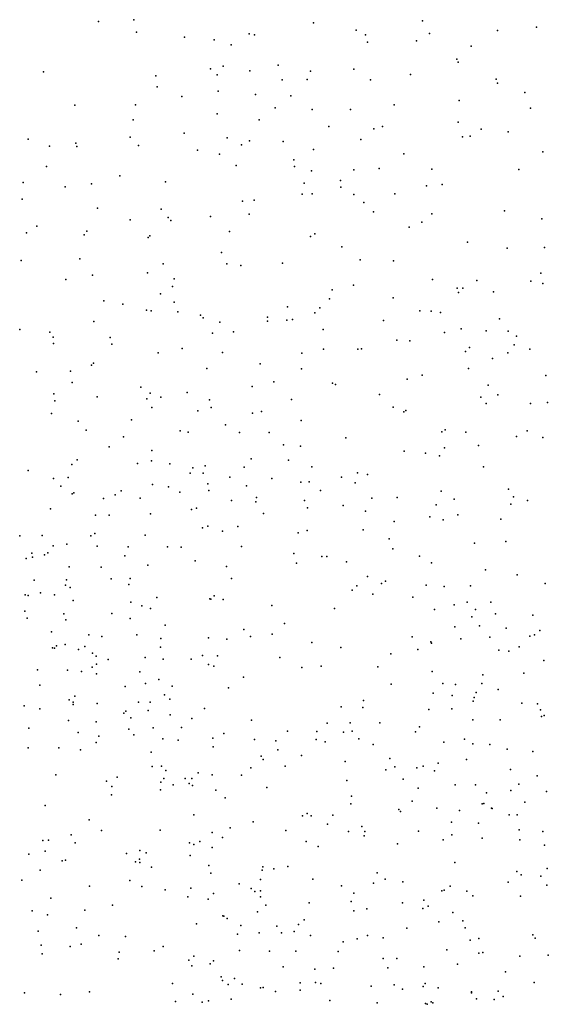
# Model space of a CAD drawing. Header units: metres. Extents: x -25 to 25, y -27.7 to 27.8.
# Tile 25 of 209: x -11.8 to -10.4, y -7.9 to -5.3. Entities that reach past the tile are written whole.
import ezdxf

# ---------------------------------------------------------------- set-up
doc = ezdxf.new("R2010")
doc.units = ezdxf.units.M

msp = doc.modelspace()

# ---------------------------------------------------------------- linework, layer by layer
for p in [(-11.6022, -5.3083, 16.8466), (-11.5085, -5.3036, 1.317), (-10.7372, -5.307, 17.9945), (-11.5012, -5.337, 16.9918), (-11.0277, -5.312, 17.7452), (-10.9138, -5.3312, 4.8352), (-10.5365, -5.3327, -6.6485), (-10.4327, -5.3235, 1.7434), (-11.3731, -5.3506, -6.3033), (-11.2934, -5.3573, 5.5628), (-11.1997, -5.3412, 1.497), (-11.1858, -5.3439, 5.2031), (-10.8891, -5.3443, 17.8538), (-10.8841, -5.3636, 1.618), (-10.7533, -5.3597, 4.7624), (-10.7184, -5.3405, 0.527), (-11.2479, -5.371, 17.4343), (-10.6067, -5.3746, 18.0489), (-10.6453, -5.4086, 1.7408), (-10.6419, -5.4167, 5.9244), (-11.7494, -5.4425, -6.0076), (-11.3037, -5.4347, 17.2185), (-11.2698, -5.4281, 1.623), (-11.1985, -5.4404, -6.4095), (-11.1227, -5.4248, 5.8667), (-11.0365, -5.4407, 1.7369), (-10.9206, -5.4357, 5.8975), (-11.4493, -5.4535, 1.5237), (-11.2858, -5.4508, 5.8503), (-11.1122, -5.464, 0.554), (-11.0449, -5.4631, 17.565), (-10.8763, -5.4641, 1.7918), (-10.7691, -5.4502, -6.6431), (-10.5397, -5.4624, 4.7143), (-11.4455, -5.4825, 16.8169), (-11.2829, -5.4946, 5.481), (-10.5369, -5.4735, 0.4689), (-11.3798, -5.509, 1.6944), (-11.1832, -5.5037, 5.2531), (-11.0886, -5.5067, -6.5153), (-10.6394, -5.5194, 17.9581), (-10.4632, -5.4982, 6.0315), (-11.6657, -5.5321, 0.7984), (-11.5038, -5.5313, -6.1556), (-11.1304, -5.539, 17.3168), (-11.0319, -5.5437, 5.0526), (-10.9289, -5.5436, -6.6062), (-10.8128, -5.5313, 17.7779), (-10.4482, -5.5395, 18.1045), (-11.5101, -5.5708, 0.7741), (-11.2855, -5.5552, 16.9169), (-11.1736, -5.5706, 5.9525), (-10.9871, -5.5886, 17.475), (-10.8666, -5.5948, 1.9231), (-10.844, -5.5892, 6.0331), (-10.6419, -5.5777, 0.4187), (-10.5803, -5.5958, 1.8442), (-11.7907, -5.6229, -5.8595), (-11.5177, -5.6171, 1.7652), (-11.374, -5.607, 0.709), (-11.259, -5.6187, 1.967), (-10.9016, -5.6233, 4.9675), (-10.6305, -5.6164, 4.7704), (-10.6094, -5.6146, 6.1312), (-10.5078, -5.603, -6.7689), (-11.733, -5.6412, 16.6376), (-11.6631, -5.6332, 1.68), (-11.66, -5.6425, -5.9577), (-11.4953, -5.6399, 16.6582), (-11.3383, -5.6519, 5.5571), (-11.2208, -5.6379, 16.7833), (-11.199, -5.6274, -6.4203), (-11.1089, -5.6289, 17.1008), (-11.0278, -5.6499, 17.2424), (-11.2797, -5.6627, 5.3936), (-11.0805, -5.6775, 16.9072), (-10.7872, -5.6622, 17.6701), (-10.4158, -5.6569, 0.3818), (-11.7415, -5.6953, 0.8131), (-11.2343, -5.6928, 6.0309), (-11.0787, -5.6955, 16.7493), (-10.9206, -5.7047, 17.3531), (-10.8523, -5.7009, 0.3931), (-10.7118, -5.7032, 1.9014), (-10.4797, -5.704, 6.23), (-11.5459, -5.7209, 2.0543), (-11.0331, -5.707, 0.4677), (-11.8036, -5.7382, 1.8608), (-11.692, -5.7496, 2.0114), (-11.621, -5.7419, 16.5964), (-11.4231, -5.7367, -6.1465), (-11.0534, -5.74, 5.1287), (-10.9556, -5.7334, 2.0252), (-10.9551, -5.7505, 16.9927), (-10.7264, -5.7473, 6.24), (-10.6845, -5.744, 0.3571), (-11.8067, -5.783, 16.6221), (-11.0584, -5.7699, -6.5508), (-11.0321, -5.7689, 6.1308), (-10.92, -5.7705, 17.1686), (-10.8107, -5.769, 17.4644), (-11.6051, -5.8069, 0.7873), (-11.4347, -5.8098, 2.2344), (-11.218, -5.7885, 2.1333), (-11.1864, -5.7854, 0.5651), (-10.894, -5.7914, 16.6193), (-11.4164, -5.8321, 5.6429), (-11.3031, -5.8296, -6.2651), (-11.1996, -5.8234, 16.4844), (-10.868, -5.8165, 16.7906), (-10.7122, -5.8225, 17.5841), (-10.5177, -5.8141, 17.8504), (-10.4179, -5.8354, 1.7758), (-11.7677, -5.8553, -5.7124), (-11.5181, -5.8383, -5.947), (-11.4092, -5.8401, 16.5268), (-10.7723, -5.8579, 16.4319), (-10.7391, -5.8446, -6.7477), (-11.7948, -5.8727, 2.2559), (-11.6409, -5.8778, 2.3282), (-11.6341, -5.8686, -5.8019), (-11.4694, -5.8855, 14.3893), (-11.4657, -5.8808, 14.1684), (-11.2525, -5.8696, 6.0077), (-11.0365, -5.8826, 2.044), (-11.0242, -5.8758, 16.3817), (-10.9524, -5.9105, -6.6137), (-10.6168, -5.898, 16.4421), (-10.511, -5.914, 0.2281), (-10.4111, -5.9122, 4.5739), (-11.6526, -5.9426, 14.2945), (-11.2743, -5.9255, 5.3139), (-11.8093, -5.9467, 2.5201), (-11.43, -5.9553, 5.4832), (-11.2595, -5.9558, 2.2303), (-11.2223, -5.9597, 14.1067), (-11.1109, -5.9542, 5.1817), (-10.9035, -5.9453, 0.3053), (-10.8145, -5.9472, 4.9678), (-11.6185, -5.9861, 16.4926), (-11.4719, -5.9795, -5.9042), (-10.4205, -5.9802, 17.8089), (-11.6897, -5.9974, -5.6721), (-11.4049, -6.0158, 0.6442), (-11.4, -5.996, 2.3087), (-10.9211, -6.0126, 6.2685), (-10.7098, -5.9975, 1.7738), (-10.6445, -6.0208, 0.1928), (-10.6288, -6.0203, 17.4898), (-10.5921, -5.9999, 4.7137), (-10.4479, -6.0021, 6.3478), (-10.4155, -6.0079, 1.7157), (-11.437, -6.0361, 5.6849), (-10.978, -6.0246, 5.0959), (-10.8153, -6.0466, 16.2515), (-10.6408, -6.0324, -6.7756), (-10.5474, -6.0302, 16.3526), (-11.5881, -6.0541, 0.7394), (-11.5378, -6.0635, -5.779), (-11.4004, -6.0583, 16.3516), (-11.0976, -6.0701, 13.9979), (-11.0115, -6.0733, 14.266), (-10.9855, -6.0494, -6.5559), (-11.4747, -6.0789, 14.0589), (-11.4619, -6.0814, 14.5626), (-11.3902, -6.0841, 5.3302), (-11.3298, -6.0927, -6.123), (-11.3226, -6.0998, 0.5204), (-11.1512, -6.0983, 0.3648), (-11.0249, -6.0865, 6.1396), (-10.7437, -6.0809, 17.0299), (-10.7142, -6.0819, 16.8742), (-10.6885, -6.0855, 6.4205), (-11.6151, -6.1092, 14.6195), (-11.2784, -6.111, 13.9683), (-11.1506, -6.1083, 5.9946), (-11.0996, -6.1059, -6.4343), (-11.0842, -6.104, 16.1744), (-10.8415, -6.1068, 0.183), (-10.5315, -6.1023, 16.5287), (-11.8131, -6.131, 14.6395), (-11.7328, -6.1377, 2.6549), (-11.7239, -6.1517, 16.4734), (-11.5712, -6.1526, 2.4985), (-11.2984, -6.1406, 16.2129), (-11.2422, -6.1371, 2.1199), (-11.0025, -6.1312, 0.2181), (-10.6782, -6.1392, 1.6762), (-10.6338, -6.1291, 14.0895), (-10.5664, -6.1347, 13.8553), (-10.5083, -6.1358, 0.1472), (-10.4862, -6.1484, 4.595), (-11.7226, -6.1681, 0.7484), (-11.5671, -6.1704, 5.6269), (-10.8052, -6.1592, -6.6552), (-10.7705, -6.1612, 14.2922), (-10.611, -6.1787, 16.7316), (-10.492, -6.1715, 16.3789), (-11.4435, -6.193, 2.3297), (-11.3794, -6.1817, 5.7575), (-11.2716, -6.192, 5.2619), (-11.0592, -6.194, 14.4548), (-11.0014, -6.1836, 1.8078), (-10.9099, -6.1837, 13.852), (-10.8997, -6.183, 16.1732), (-10.6221, -6.1897, 17.2737), (-10.5089, -6.193, 6.3818), (-10.4503, -6.1837, 17.5461), (-11.6209, -6.2264, -5.6391), (-11.6155, -6.2208, 14.0412), (-11.1703, -6.223, -6.3142), (-10.55, -6.2085, -6.7498), (-11.7683, -6.2444, -5.494), (-11.6774, -6.2418, 5.5284), (-11.3132, -6.2347, 0.4066), (-11.06, -6.2363, 13.866), (-10.7381, -6.253, 16.2295), (-10.6139, -6.2351, 13.7326), (-10.4073, -6.254, 16.5519), (-11.6726, -6.2724, 5.3588), (-11.1917, -6.2834, 0.2156), (-11.1343, -6.271, 16.0436), (-10.9773, -6.2741, 5.0788), (-10.9695, -6.2778, 6.1196), (-10.7783, -6.2633, 4.9154), (-10.5612, -6.2794, 0.0979), (-11.7215, -6.303, 2.6833), (-11.6064, -6.3104, 2.4657), (-11.4893, -6.2849, 14.7607), (-11.4643, -6.3009, 5.2923), (-11.3656, -6.2994, -6.0405), (-10.8519, -6.3042, 14.4679), (-10.5357, -6.3052, 16.2873), (-11.7193, -6.3215, 14.8471), (-11.4736, -6.3158, -5.8222), (-11.4356, -6.3116, 2.1905), (-11.3057, -6.3186, 5.7959), (-11.0866, -6.3179, 0.0841), (-10.5811, -6.3118, 16.9855), (-10.5667, -6.3287, 4.6672), (-10.4482, -6.3287, 16.7179), (-10.4027, -6.3263, 1.5969), (-11.728, -6.3556, 0.6756), (-11.4602, -6.3397, 5.6796), (-11.3369, -6.3485, 1.9785), (-11.3015, -6.3393, 16.03), (-11.191, -6.3547, 5.1769), (-11.1672, -6.3504, 13.8617), (-10.815, -6.3388, 1.6117), (-10.7869, -6.3508, 0.0076), (-10.7817, -6.3473, -6.6039), (-11.6573, -6.376, 14.0034), (-11.5142, -6.3719, 0.4969), (-11.2636, -6.3854, 14.7242), (-11.061, -6.3744, 14.6162), (-11.6359, -6.3997, 16.3448), (-11.3843, -6.4019, 14.8205), (-11.3629, -6.4054, 0.2692), (-11.226, -6.4062, 1.8082), (-11.1464, -6.4057, 5.911), (-10.6856, -6.4043, 4.776), (-10.6763, -6.3986, 1.5691), (-10.6211, -6.4051, -6.6431), (-10.4576, -6.4013, 17.1325), (-11.5358, -6.4174, 16.2242), (-11.1083, -6.4386, -6.3394), (-10.9417, -6.4201, -0.0717), (-10.5874, -6.4405, 14.5698), (-10.4862, -6.4167, 13.6873), (-10.4158, -6.4194, 4.5263), (-11.5738, -6.4445, 5.6554), (-11.4603, -6.4544, 13.9387), (-11.0626, -6.4426, 1.6677), (-10.786, -6.4559, 13.7197), (-10.729, -6.4615, -0.1014), (-10.6911, -6.4681, 16.1433), (-10.6785, -6.4474, 6.2936), (-11.6741, -6.4918, -5.5486), (-11.6598, -6.4794, 14.9678), (-11.4981, -6.4892, 0.3665), (-11.461, -6.4819, 14.9695), (-11.4124, -6.4894, 16.0656), (-11.1944, -6.4762, -0.0789), (-11.0952, -6.4795, 14.7487), (-11.7906, -6.5078, 5.1357), (-11.358, -6.5147, 0.0597), (-11.3507, -6.5, 1.8441), (-11.3231, -6.5146, 15.94), (-11.3173, -6.495, 5.7939), (-11.2137, -6.4985, -6.235), (-11.033, -6.4975, 15.9087), (-10.9106, -6.5139, 1.5941), (-10.8838, -6.5183, 15.998), (-10.5744, -6.4977, 4.6434), (-11.7228, -6.5292, 5.6422), (-11.6832, -6.526, 0.5719), (-11.4583, -6.5452, -0.7854), (-11.3106, -6.5435, -0.3827), (-11.2521, -6.5252, 5.1373), (-11.1394, -6.529, 13.7946), (-11.0622, -6.5384, 5.0665), (-11.0395, -6.5381, -0.3363), (-10.9529, -6.5254, -6.4543), (-10.9167, -6.5403, 4.958), (-11.7031, -6.5497, 2.5808), (-11.6732, -6.5698, 13.9573), (-11.6681, -6.5672, 2.3302), (-11.5577, -6.5724, -5.7343), (-11.5419, -6.5617, 1.999), (-11.4158, -6.5515, -0.5329), (-11.3854, -6.5651, -0.2303), (-11.3076, -6.5607, -0.8164), (-11.207, -6.5487, -0.5394), (-11.009, -6.5605, 5.9973), (-10.687, -6.5631, 4.7274), (-10.5071, -6.5574, 6.2836), (-11.5895, -6.5819, 16.2865), (-11.4911, -6.581, 15.122), (-11.2476, -6.5878, 15.0432), (-11.1819, -6.5914, 1.6498), (-11.1806, -6.5799, 15.7848), (-11.0526, -6.5877, 14.8702), (-10.8722, -6.5811, 6.0935), (-10.8044, -6.5795, -6.541), (-10.7003, -6.5991, -0.1901), (-10.6523, -6.584, -6.5899), (-10.5013, -6.5974, 13.7223), (-10.4942, -6.5781, 14.7117), (-10.4567, -6.5875, 16.1783), (-11.7312, -6.6096, 16.4253), (-11.4637, -6.6232, -0.0944), (-11.3545, -6.6121, -0.9719), (-11.3406, -6.6084, 13.8641), (-11.1617, -6.6227, -0.8656), (-11.0445, -6.607, -0.6442), (-10.9489, -6.6011, -0.4899), (-10.8888, -6.6164, 13.7221), (-10.6426, -6.6259, 16.0745), (-11.6102, -6.6272, 0.4459), (-11.5743, -6.6268, 5.7009), (-10.8123, -6.6439, -0.4178), (-10.7172, -6.6317, 1.5366), (-10.6814, -6.6394, 6.2152), (-10.5279, -6.6379, -0.0239), (-11.6121, -6.6755, -0.5984), (-11.3247, -6.6603, 1.6999), (-11.3101, -6.6561, -6.1317), (-11.2713, -6.6698, 15.2346), (-11.2305, -6.6573, 5.0484), (-11.0692, -6.6743, 15.0269), (-11.0449, -6.6679, 1.5642), (-10.8951, -6.6663, -0.64), (-11.8125, -6.6823, 4.9627), (-11.753, -6.6811, -5.4412), (-11.6875, -6.7043, -0.8308), (-11.6229, -6.6822, -5.6378), (-11.4775, -6.6802, 13.897), (-10.8258, -6.6899, 15.8824), (-10.5976, -6.7016, 14.8413), (-10.5145, -6.6971, -6.6012), (-11.781, -6.7282, 2.4261), (-11.7377, -6.7273, 15.0225), (-11.7236, -6.709, 2.1931), (-11.6064, -6.7099, 1.9349), (-11.523, -6.711, -5.8126), (-11.4186, -6.7112, 5.0211), (-11.3816, -6.7121, 16.0095), (-11.2201, -6.7104, 15.533), (-11.0811, -6.7292, 15.3951), (-10.8164, -6.717, 4.737), (-11.7955, -6.7427, 2.6525), (-11.7792, -6.7388, 3.0492), (-11.747, -6.7323, 5.7236), (-11.5319, -6.7357, 0.1976), (-11.3447, -6.7489, 5.8335), (-11.074, -6.755, 4.9053), (-11.0062, -6.7376, 15.1767), (-10.9928, -6.7369, 15.5661), (-10.94, -6.751, -0.9431), (-10.7448, -6.7361, 14.9582), (-10.7133, -6.7537, -0.6328), (-11.6807, -6.7651, 16.3988), (-11.5951, -6.766, 4.9514), (-11.4704, -6.7607, 1.751), (-11.2609, -6.7637, 1.604), (-10.5685, -6.773, -0.1803), (-11.7745, -6.8005, 4.7991), (-11.6882, -6.7993, -0.5402), (-11.5688, -6.7968, -0.27), (-11.5175, -6.7958, -1.1327), (-11.2471, -6.7956, 4.9317), (-10.8838, -6.7902, 15.3853), (-10.8461, -6.8096, 6.0378), (-10.8355, -6.8033, -6.5343), (-10.4837, -6.7859, 13.7646), (-10.4093, -6.8096, 15.0755), (-11.7573, -6.8346, 3.2981), (-11.691, -6.8139, -1.0242), (-11.6785, -6.8203, -5.5248), (-11.5212, -6.8116, 5.8092), (-10.9246, -6.8271, 1.529), (-10.9126, -6.8152, 13.7182), (-10.7271, -6.8138, 15.1871), (-10.6787, -6.8173, 13.7396), (-10.6087, -6.8153, -0.7299), (-11.7984, -6.8393, -5.3526), (-11.7905, -6.8417, 2.7743), (-11.7202, -6.8398, -0.7021), (-11.6701, -6.8549, 5.8008), (-11.516, -6.8592, -0.0775), (-11.4463, -6.8463, 13.8375), (-11.3047, -6.85, 15.7817), (-11.3028, -6.8507, -1.1479), (-11.2937, -6.8425, -6.165), (-11.2698, -6.8523, 13.7599), (-10.87, -6.8375, -1.0835), (-10.7624, -6.8456, 15.6148), (-10.6178, -6.8592, -0.9816), (-10.5543, -6.8589, 16.2312), (-11.7991, -6.8835, 16.4643), (-11.5665, -6.8892, 4.78), (-11.487, -6.8688, -5.8818), (-11.4632, -6.8765, 16.1644), (-11.1396, -6.8682, -1.1273), (-10.972, -6.8759, 5.9313), (-10.7048, -6.8783, 15.4303), (-10.6525, -6.8659, 6.1264), (-10.5951, -6.8788, 4.5092), (-11.7932, -6.9017, 13.8817), (-11.6952, -6.8906, -0.8737), (-11.6897, -6.9063, 15.0702), (-11.5178, -6.9032, 1.7149), (-10.6054, -6.8985, -6.6027), (-10.5416, -6.8907, -0.4738), (-10.4422, -6.8938, -6.6081), (-11.7282, -6.9384, 1.947), (-11.424, -6.9208, 15.3485), (-11.2141, -6.9319, 1.5588), (-11.1057, -6.9159, 4.6907), (-10.6504, -6.9251, 1.5509), (-10.5845, -6.9225, 16.4235), (-10.5135, -6.9282, 16.5626), (-10.4232, -6.9344, -0.0907), (-11.628, -6.9465, 16.3438), (-11.5932, -6.951, 4.6082), (-11.5, -6.9461, -1.0319), (-11.4364, -6.9559, 5.8531), (-11.3089, -6.9543, 15.6673), (-11.2594, -6.9579, 4.6818), (-11.1968, -6.9505, -6.2691), (-11.1388, -6.9444, 13.717), (-11.0326, -6.9671, 1.5291), (-10.7649, -6.9515, 6.0089), (-10.715, -6.9649, 16.1369), (-10.6345, -6.9567, -1.2203), (-10.5568, -6.9529, 15.5904), (-10.4506, -6.9503, -0.7315), (-10.4377, -6.9468, -0.9283), (-11.7255, -6.9807, 4.0592), (-11.72, -6.982, -5.446), (-11.7146, -6.9758, 3.7117), (-11.6915, -6.9722, 4.3663), (-11.656, -6.986, 3.2831), (-11.6389, -6.9772, -0.7451), (-11.4367, -6.9795, -5.9869), (-10.955, -6.9799, -1.2733), (-10.7492, -6.9854, -6.573), (-10.7133, -6.9682, 15.8772), (-10.5327, -6.9877, 13.806), (-10.506, -6.9901, -1.302), (-10.4787, -6.9788, -0.332), (-11.6188, -6.9955, -0.571), (-11.609, -7.0031, 4.2155), (-11.5764, -7.0126, 0.4034), (-11.4782, -7.0068, 0.0609), (-11.4298, -7.0117, 4.3863), (-11.355, -7.011, 15.4755), (-11.3251, -7.0013, 15.8564), (-11.2849, -7.0024, 4.523), (-11.1182, -7.0068, -1.2738), (-10.8214, -6.9968, 1.5328), (-10.4125, -7.0147, -2.1141), (-11.7655, -7.0399, 2.8673), (-11.685, -7.0405, 1.807), (-11.6481, -7.0447, 0.5544), (-11.6196, -7.0323, 3.8598), (-11.6083, -7.0251, 3.5567), (-11.4925, -7.0448, 0.2388), (-11.309, -7.026, -1.1418), (-11.2947, -7.0304, -6.1644), (-11.0593, -7.0334, 4.4391), (-11.0081, -7.0305, -6.4311), (-10.8567, -7.0316, -1.3877), (-10.711, -7.0443, 16.4727), (-11.6076, -7.0501, -5.6579), (-11.4413, -7.0658, 4.1794), (-11.2152, -7.0596, 5.8513), (-10.5755, -7.0528, -6.612), (-10.4664, -7.0492, -1.5318), (-11.759, -7.0811, 1.3062), (-11.5313, -7.084, 3.7366), (-11.4771, -7.0762, -0.2943), (-11.4055, -7.0832, 16.0104), (-11.255, -7.0882, 13.7213), (-10.821, -7.0779, 16.1621), (-10.6828, -7.0764, 13.7538), (-10.6484, -7.079, 6.0056), (-10.5782, -7.0766, 16.8321), (-10.5347, -7.092, -2.0341), (-11.6811, -7.1202, 0.818), (-11.6657, -7.1106, 1.1288), (-11.426, -7.1062, -0.1355), (-11.4124, -7.1181, 3.9887), (-10.8942, -7.1217, 4.3552), (-10.7085, -7.1025, 16.6491), (-10.6578, -7.1084, 15.7445), (-10.6013, -7.1239, -2.2607), (-10.5993, -7.1138, -1.7289), (-10.5936, -7.1007, 1.6141), (-11.8007, -7.1357, -1.9573), (-11.7592, -7.1441, 13.7972), (-11.6705, -7.1326, 3.0158), (-11.6704, -7.1261, -5.5133), (-11.6062, -7.1301, 1.6678), (-11.5291, -7.1504, -0.6351), (-11.4954, -7.1261, 15.3491), (-11.4694, -7.1482, 1.5538), (-11.4643, -7.1265, -0.8327), (-11.3193, -7.1435, -1.0296), (-10.9542, -7.1384, 1.5524), (-10.8966, -7.1407, -1.6102), (-10.7198, -7.1454, -6.5808), (-10.6584, -7.1442, 4.3444), (-10.4715, -7.1288, 6.117), (-10.4295, -7.1305, 17.0663), (-10.4216, -7.1468, -2.638), (-11.683, -7.1755, 15.1513), (-11.5346, -7.156, 3.2295), (-11.5163, -7.1681, -5.8024), (-11.4108, -7.16, 3.5191), (-11.3533, -7.1695, 5.8447), (-11.1937, -7.1742, 4.0845), (-10.6022, -7.1738, 9.7541), (-10.5298, -7.173, 9.6036), (-10.4187, -7.1643, 10.0638), (-10.4123, -7.1614, 15.5855), (-11.7885, -7.1956, 16.383), (-11.609, -7.179, 13.7697), (-11.5216, -7.1981, -2.264), (-11.4562, -7.1946, -0.4883), (-11.3811, -7.1936, 0.0682), (-11.3805, -7.1936, 15.7276), (-11.098, -7.2035, -1.5052), (-11.0194, -7.2047, -2.0927), (-10.9912, -7.1827, 4.1986), (-10.9299, -7.181, -1.8415), (-10.9252, -7.2036, 16.1805), (-10.8509, -7.1817, 15.9398), (-10.7452, -7.1921, 1.6036), (-11.6566, -7.2069, -2.5224), (-11.6018, -7.2172, -5.6331), (-11.5081, -7.2135, 1.2138), (-11.4304, -7.2238, 15.9479), (-11.39, -7.2273, 3.3628), (-11.2971, -7.2227, -2.0112), (-11.2678, -7.2099, 3.7225), (-11.1857, -7.2255, -1.8396), (-11.1285, -7.2296, -6.3165), (-11.0208, -7.2257, 13.6664), (-10.9483, -7.2065, 5.8292), (-10.9071, -7.2245, -2.311), (-10.756, -7.2052, 16.8503), (-10.6246, -7.2254, 13.8035), (-11.7904, -7.2478, -2.7493), (-11.7088, -7.2483, -5.4135), (-11.6509, -7.2538, 16.2413), (-11.6085, -7.2337, 5.9506), (-11.2959, -7.2452, -6.1306), (-11.1231, -7.2534, 5.8119), (-10.9971, -7.2322, -6.4247), (-10.8683, -7.239, 16.6625), (-10.6803, -7.2328, 9.6189), (-10.6024, -7.2375, 17.1162), (-10.5573, -7.2397, -2.5961), (-10.511, -7.2519, 4.1939), (-11.462, -7.2596, 1.0733), (-11.1676, -7.2706, -1.2052), (-11.1623, -7.2794, -1.6781), (-11.0604, -7.2686, 1.561), (-10.8238, -7.2767, 16.988), (-10.6194, -7.2792, 1.6963), (-10.4422, -7.2577, 17.2305), (-11.4592, -7.2982, 15.6441), (-11.434, -7.2975, -5.9122), (-11.4226, -7.309, 0.3791), (-11.1954, -7.3013, -2.3127), (-11.1037, -7.2974, 3.7475), (-10.9435, -7.2843, 4.0492), (-10.8351, -7.3067, 15.8127), (-10.8107, -7.2987, -2.4144), (-10.7524, -7.3017, 9.7914), (-10.735, -7.2971, -6.5564), (-10.7046, -7.3094, 4.1305), (-10.6951, -7.2891, 15.6749), (-10.5014, -7.3062, 9.3808), (-11.7162, -7.3206, 15.2205), (-11.5531, -7.3269, -2.5183), (-11.4279, -7.3299, 3.1917), (-11.371, -7.3297, 1.4354), (-11.3534, -7.3301, -0.7742), (-11.3366, -7.315, -0.1785), (-11.2987, -7.32, 5.8201), (-11.2207, -7.3215, -1.0142), (-10.9395, -7.3351, 16.8092), (-10.7883, -7.3319, 17.1617), (-10.4309, -7.3227, 4.0598), (-11.5812, -7.3375, 3.0306), (-11.5665, -7.3517, 15.4637), (-11.4372, -7.3604, 0.5267), (-11.4363, -7.3401, 13.7471), (-11.4027, -7.347, 0.938), (-11.3606, -7.3437, -0.3749), (-11.3516, -7.3487, 0.168), (-11.2895, -7.3615, 3.2905), (-11.1526, -7.3542, 3.4151), (-10.7481, -7.3563, 9.36), (-10.6499, -7.3467, 17.2628), (-10.5956, -7.3466, 10.0992), (-10.501, -7.3624, 1.8495), (-10.4797, -7.3448, -2.7292), (-11.5677, -7.3739, -1.9731), (-11.2637, -7.3818, -1.8245), (-10.9268, -7.3771, 3.6809), (-10.5662, -7.3679, 3.9861), (-10.4058, -7.3649, 17.3554), (-11.7454, -7.4022, 16.1913), (-10.9287, -7.3978, -6.4191), (-10.7999, -7.4125, 3.5497), (-10.7646, -7.3907, 3.8882), (-10.6988, -7.4093, 3.731), (-10.5778, -7.3979, -6.5715), (-10.5732, -7.3972, 15.5615), (-10.553, -7.409, 3.6516), (-10.551, -7.4106, 5.9305), (-10.4632, -7.3936, 3.527), (-11.6279, -7.4401, 5.9661), (-11.3478, -7.4272, -0.5943), (-11.0577, -7.43, 16.6906), (-11.0452, -7.4233, 1.6097), (-11.0343, -7.43, 16.899), (-10.9762, -7.4283, 13.6799), (-10.796, -7.4185, 5.8088), (-10.6383, -7.4158, 3.5219), (-10.5053, -7.4269, 3.1341), (-10.4844, -7.427, 9.2378), (-11.2505, -7.4622, -0.8688), (-11.1894, -7.4454, -6.192), (-10.9907, -7.4522, 15.9849), (-10.899, -7.4581, 1.6789), (-10.6597, -7.4468, 3.2184), (-10.5876, -7.4497, -2.6581), (-10.4787, -7.4668, 10.2731), (-11.6756, -7.4807, -5.3985), (-11.5948, -7.4691, 15.6638), (-11.4377, -7.468, -5.83), (-11.2987, -7.4745, 0.9112), (-11.271, -7.4879, 5.7782), (-11.102, -7.4688, -1.3695), (-10.9344, -7.4719, 17.2254), (-10.893, -7.4834, -2.4626), (-10.8911, -7.4712, 15.8036), (-10.7478, -7.4708, 1.7694), (-10.6588, -7.4805, 17.4134), (-10.5777, -7.4893, 1.915), (-10.4771, -7.4939, 2.9147), (-10.4151, -7.4713, -6.5524), (-11.7509, -7.4953, -2.7868), (-11.736, -7.4947, 16.0654), (-11.665, -7.5019, 4.114), (-11.3592, -7.5018, 0.6059), (-11.3475, -7.506, -2.4667), (-11.3321, -7.4984, 0.2495), (-11.2985, -7.5142, 3.1203), (-11.0473, -7.4982, 16.1499), (-11.016, -7.5116, 3.2088), (-10.8035, -7.5047, 9.2334), (-10.6814, -7.4943, -6.5009), (-10.4113, -7.5077, 2.2169), (-11.7885, -7.5323, -2.1649), (-11.7452, -7.5243, 2.7736), (-11.5275, -7.5305, -5.676), (-11.4926, -7.5459, 4.016), (-11.4919, -7.5221, 3.005), (-11.4751, -7.5283, -2.5519), (-11.3578, -7.5361, -1.976), (-11.6996, -7.5503, 13.8279), (-11.6903, -7.5478, 15.9001), (-11.5036, -7.5525, -2.1045), (-11.492, -7.5543, 4.1845), (-11.4606, -7.5671, 5.8461), (-11.3082, -7.5628, 0.0907), (-11.1631, -7.566, 16.6723), (-11.1345, -7.5713, 3.1227), (-11.0967, -7.5652, -1.5649), (-10.6507, -7.5543, 3.0058), (-10.4041, -7.5707, 17.5294), (-11.7586, -7.5747, -5.2415), (-11.3024, -7.5825, -0.2847), (-11.1651, -7.5752, 16.8491), (-11.0297, -7.5991, 17.2652), (-10.8584, -7.5816, -6.3829), (-10.8366, -7.5992, 3.0453), (-10.4846, -7.5785, 5.9728), (-10.4729, -7.5871, 2.3897), (-10.4211, -7.5911, -2.8966), (-11.8074, -7.6014, 4.4224), (-11.6268, -7.6172, -2.7133), (-11.5184, -7.6027, 13.8691), (-11.487, -7.6184, 4.3628), (-11.3557, -7.6226, 4.0914), (-11.2265, -7.611, -2.4356), (-11.195, -7.6241, 16.483), (-11.1697, -7.5996, -0.949), (-10.9535, -7.6168, 13.7727), (-10.8675, -7.61, 9.376), (-10.7897, -7.6062, -2.5575), (-10.6633, -7.6172, 2.8463), (-10.5084, -7.6065, 13.8903), (-10.4049, -7.6149, 9.0504), (-11.7302, -7.6497, 6.0648), (-11.4242, -7.627, 3.8542), (-11.3643, -7.6463, -2.1342), (-11.2954, -7.6369, -0.6684), (-11.1849, -7.6314, 1.0059), (-11.1694, -7.6301, 16.3113), (-11.1693, -7.6457, 1.1866), (-10.9202, -7.6366, 1.7561), (-10.6849, -7.63, 1.9819), (-10.6791, -7.6287, 9.1723), (-10.6188, -7.6308, -2.6995), (-10.6021, -7.6438, 2.1801), (-10.4752, -7.6447, 15.4889), (-11.5651, -7.6682, 3.666), (-11.3098, -7.6519, -0.4247), (-11.1559, -7.6679, -1.9386), (-11.0395, -7.6622, 15.9812), (-10.9272, -7.6585, 9.5727), (-10.8854, -7.6779, 5.7746), (-10.7904, -7.662, 15.662), (-10.7361, -7.6772, -6.3727), (-10.7335, -7.6549, 10.0459), (-10.7215, -7.6711, 17.5427), (-11.78, -7.6835, 3.5315), (-11.7392, -7.694, 2.7998), (-11.639, -7.6813, -2.3202), (-11.27, -7.6966, 0.6155), (-11.2673, -7.6976, 13.9455), (-11.2585, -7.7035, 16.8231), (-11.1778, -7.6865, -6.0948), (-10.9204, -7.6832, 15.7998), (-10.6559, -7.6878, 2.6052), (-11.6612, -7.7285, -5.3804), (-11.3411, -7.7183, -2.454), (-11.2219, -7.7225, 4.0915), (-11.1263, -7.7248, -2.3933), (-11.0686, -7.7201, -1.2376), (-11.0532, -7.7074, 1.6197), (-10.7792, -7.7297, 1.9018), (-10.6935, -7.7128, 13.8942), (-10.629, -7.7106, 2.3256), (-10.6233, -7.7287, 15.528), (-11.7638, -7.7374, 4.6086), (-11.6016, -7.7495, -2.4761), (-11.5307, -7.7523, 5.9161), (-11.231, -7.7456, 17.0529), (-11.1737, -7.7418, 16.1368), (-11.1135, -7.742, -2.1504), (-11.0797, -7.7387, 13.9868), (-11.0359, -7.7495, -2.0056), (-10.8842, -7.7495, 2.8476), (-10.842, -7.756, 9.8938), (-10.4426, -7.7478, -2.975), (-10.4357, -7.7562, 10.1124), (-11.7553, -7.7755, 3.4044), (-11.6781, -7.779, -2.675), (-11.6488, -7.7723, 6.0147), (-11.4295, -7.7784, 14.0413), (-10.9486, -7.7665, 17.4616), (-10.9115, -7.7586, -2.5625), (-10.6093, -7.7619, 9.2259), (-10.5861, -7.7572, 10.0275), (-11.7527, -7.7984, -5.1263), (-11.5475, -7.794, 4.6325), (-11.4534, -7.7903, -5.7729), (-11.3481, -7.8048, -5.9049), (-11.2262, -7.789, 5.8116), (-11.1461, -7.7915, 17.2661), (-11.0749, -7.7916, 14.1322), (-10.962, -7.7919, -1.8419), (-10.6722, -7.7879, 2.1488), (-10.5867, -7.7963, -6.3086), (-10.5756, -7.7943, 17.6521), (-10.4771, -7.8041, -12.6158), (-10.4008, -7.8023, 13.9909), (-11.5504, -7.812, 3.4962), (-11.361, -7.8151, 4.5538), (-11.3528, -7.83, 16.7889), (-11.3042, -7.8253, -0.1659), (-11.2949, -7.8173, 0.3816), (-11.1088, -7.8326, 1.0687), (-10.842, -7.8108, 9.5294), (-10.8293, -7.8357, 2.6761), (-10.8059, -7.8105, 14.0451), (-10.7331, -7.8331, 9.4095), (-10.6438, -7.8259, 13.9876), (-11.2752, -7.8599, 3.6753), (-11.025, -7.8394, 15.8765), (-10.9749, -7.8366, -1.4706), (-10.5155, -7.8467, 18.8439), (-11.4052, -7.8776, 14.2032), (-11.2715, -7.8696, 2.9413), (-11.2562, -7.8803, 14.3232), (-11.2392, -7.8639, -6.0042), (-11.2185, -7.8795, 16.08), (-11.1623, -7.888, 0.6752), (-11.0635, -7.8759, 4.1089), (-11.0226, -7.8748, -1.2758), (-11.0087, -7.8775, -2.5872), (-10.8738, -7.8846, 14.332), (-10.8122, -7.8812, -6.2107), (-10.7352, -7.8856, 14.2244), (-10.7302, -7.8773, 2.4293), (-10.4389, -7.8746, 19.2803), (-11.8004, -7.9029, -3.1149), (-11.7037, -7.9066, 6.1046), (-11.6263, -7.9001, -5.4179), (-11.3501, -7.9063, 16.9915), (-11.1694, -7.8891, 4.4724), (-11.1296, -7.8989, -0.9767), (-11.0636, -7.895, -6.1271), (-10.7907, -7.893, -2.7532), (-10.6947, -7.8893, 2.2708), (-10.6064, -7.8999, 19.1604), (-10.6058, -7.9023, 18.7303), (-10.5351, -7.8976, 9.8772), (-10.5212, -7.9124, 9.2891), (-11.3969, -7.9256, 16.3526), (-11.3252, -7.9272, -0.4615), (-11.3087, -7.9236, -0.0341), (-11.2482, -7.9194, 0.4931), (-10.9842, -7.923, -2.3155), (-10.858, -7.9288, -2.0588), (-10.729, -7.9308, 9.7142), (-10.7246, -7.9331, 14.4085), (-10.7134, -7.9264, 1.9767), (-10.7091, -7.9294, 9.5365), (-10.5931, -7.9184, 5.9726), (-10.5457, -7.9203, 17.7424)]:
    msp.add_point(p)

doc.saveas('drawing.dxf')
